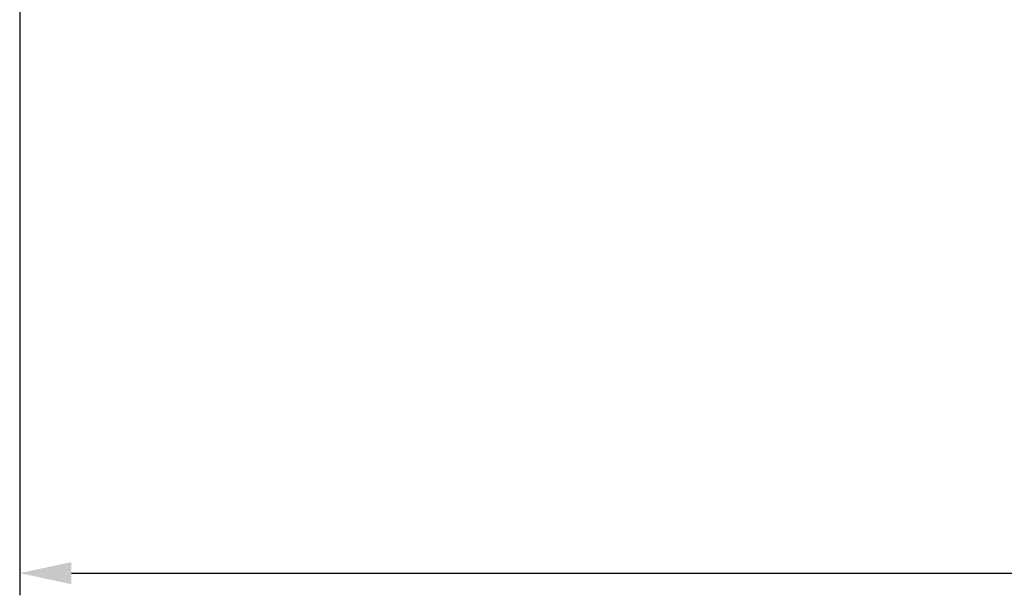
# Model space of a CAD drawing. Header units: millimetres. Extents: x 0 to 1189, y 0 to 841.
# Tile 1 of 44: x 243 to 310, y 206 to 245. Entities that reach past the tile are written whole.
import ezdxf

# ---------------------------------------------------------------- set-up
doc = ezdxf.new("R2010")
doc.units = ezdxf.units.MM
doc.header["$LTSCALE"] = 65.395
doc.header["$PDMODE"] = 3
doc.header["$PDSIZE"] = 8
doc.layers.get('0').update_dxf_attribs({"linetype": 'CONTINUOUS'})
doc.layers.get('Defpoints').update_dxf_attribs({"linetype": 'CONTINUOUS'})
doc.layers.add('메뉴얼_220509-DIM', color=7, linetype='CONTINUOUS')
doc.styles.get("Standard").update_dxf_attribs({"font": 'GOTHIC.TTF'})
doc.dimstyles.new('DIMSTYLE_1', dxfattribs={"dimtxt": 8, "dimasz": 3.5, "dimexe": 1.5, "dimexo": 1, "dimgap": 2, "dimtad": 1, "dimdec": 5, "dimdsep": 46, "dimtxsty": 'STANDARD', "dimblk": '_FILLED', "dimblk1": '_FILLED', "dimblk2": '_FILLED', "dimcen": 0.09, "dimadec": 5, "dimazin": 2, "dimtp": 0.5, "dimtm": 0.5, "dimtfac": 1, "dimtdec": 5, "dimtofl": 0, "dimtmove": 0, "dimatfit": 3, "dimldrblk": '_FILLED', "dimfxl": 1, "dimtolj": 1, "dimarcsym": 0})

# ---------------------------------------------------------------- blocks, each defined once
blk = doc.blocks.new('_FILLED')
at = {"color": 0, "linetype": 'ByBlock'}
blk.add_solid([(0, 0), (-1, 0.214), (-1, -0.214)], dxfattribs=at)
blk = doc.blocks.new('*D6')
at = {"layer": 'Defpoints', "color": 0, "linetype": 'Continuous'}
for p in [(243.192, 302.544), (437.498, 302.544), (437.498, 207.583)]:
    blk.add_point(p, dxfattribs=at)
at = {"layer": '메뉴얼_220509-DIM', "color": 0, "linetype": 'Continuous', "lineweight": -2}
for p, q in [((243.192, 301.544), (243.192, 206.083)), ((437.498, 301.544), (437.498, 206.083)), ((246.692, 207.583), (433.998, 207.583))]:
    blk.add_line(p, q, dxfattribs=at)
at = {"layer": '메뉴얼_220509-DIM', "color": 0, "linetype": 'Continuous', "lineweight": -2, "xscale": 3.5, "yscale": 3.5, "zscale": 3.5, "rotation": 180}
blk.add_blockref('_FILLED', (243.192, 207.583), dxfattribs=at)
at = {"layer": '메뉴얼_220509-DIM', "color": 0, "linetype": 'Continuous', "lineweight": -2, "xscale": 3.5, "yscale": 3.5, "zscale": 3.5}
blk.add_blockref('_FILLED', (437.498, 207.583), dxfattribs=at)
at = {"layer": '메뉴얼_220509-DIM', "color": 0, "linetype": 'Continuous', "insert": (340.568, 220.249), "char_height": 8, "attachment_point": 2, "line_spacing_factor": 0.9}
blk.add_mtext('\\A1;196', dxfattribs=at)

msp = doc.modelspace()

# ---------------------------------------------------------------- dimensions: what is measured, and where the dimension line sits
at = {"layer": '메뉴얼_220509-DIM', "linetype": 'Continuous'}
dim = msp.add_linear_dim(base=(437.497609, 207.582688), p1=(243.191677, 302.544484), p2=(437.497609, 302.544484), text='196', dimstyle='DIMSTYLE_1', dxfattribs=at)
dim.commit()
dim.dimension.update_dxf_attribs({"geometry": '*D6', "text_midpoint": (340.568146, 207.582688), "dimtype": 160})

doc.saveas('drawing.dxf')
